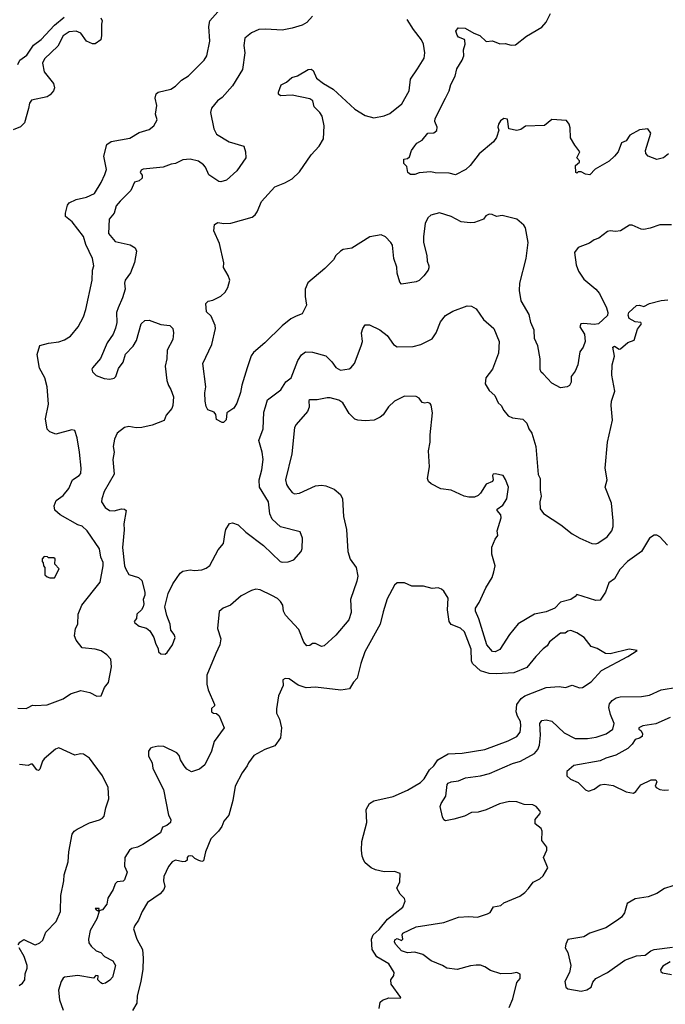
# Model space of a CAD drawing. Extents: x 1892934 to 2008621, y 567149 to 683290.
# Tile 34 of 256: x 1930927 to 1935352, y 599528 to 606283. Entities that reach past the tile are written whole.
import ezdxf

# ---------------------------------------------------------------- set-up
doc = ezdxf.new("R2010")
doc.units = 0

msp = doc.modelspace()

# ---------------------------------------------------------------- linework, layer by layer
at = {"layer": '0CON20XD'}
for points in [[(1931035, 601576.7), (1931115, 601581.5), (1931225, 601624.5), (1931275, 601657.1), (1931345, 601680), (1931407.3, 601667.3), (1931455, 601642), (1931485, 601643.8), (1931508.8, 601701.2), (1931535, 601736.7), (1931555.9, 601844.1), (1931551.2, 601895), (1931523.8, 601925), (1931485, 601952), (1931444.4, 601964.4), (1931355, 601974.3), (1931314.3, 602025), (1931302.9, 602055), (1931310, 602105), (1931325.9, 602135), (1931327.3, 602205), (1931352.7, 602265), (1931478, 602425), (1931500, 602535), (1931498.1, 602558.1), (1931482.9, 602595), (1931473.1, 602653.1), (1931389.5, 602775), (1931355, 602807.1), (1931325, 602817.7), (1931205, 602885.5), (1931166.8, 602916.8), (1931162.3, 602947.7), (1931178, 602985), (1931225, 603017.5), (1931263.8, 603066.2), (1931288.1, 603125), (1931334.4, 603155.6), (1931345, 603170), (1931348.6, 603205), (1931337.1, 603315), (1931321.4, 603415), (1931303.8, 603463.8), (1931285, 603468), (1931175, 603440), (1931132.5, 603455), (1931114.1, 603474.1), (1931103.1, 603545), (1931124.6, 603645), (1931114.5, 603765), (1931099.5, 603825), (1931062.1, 603892.1), (1931047.5, 603985), (1931065, 604046.7), (1931125, 604064.3), (1931195, 604072.5), (1931234.2, 604085.8), (1931275, 604111.2), (1931328.8, 604175), (1931363.8, 604245), (1931379.2, 604295), (1931423.5, 604495), (1931425.5, 604565), (1931434.7, 604595), (1931425.4, 604645.4), (1931380.5, 604740.5), (1931365, 604795.8), (1931287.5, 604895), (1931241.8, 604931.8), (1931240.7, 604955), (1931255, 605010), (1931265, 605025.4), (1931315, 605050), (1931385, 605065.6), (1931438.7, 605091.3), (1931484.4, 605165), (1931510.9, 605220.9), (1931521.1, 605255), (1931502.8, 605347.2), (1931525, 605426), (1931555, 605447.5), (1931680.9, 605469.1), (1931745, 605508.1), (1931815, 605528.9), (1931845.4, 605554.6), (1931868.1, 605595), (1931857.8, 605635), (1931867.5, 605695), (1931854.5, 605745), (1931862, 605775), (1931875, 605785.8), (1931963.2, 605806.8), (1931995, 605827.5), (1932035, 605868.1), (1932085, 605897.5), (1932192.5, 606005), (1932209.2, 606035), (1932230, 606135), (1932224.2, 606235), (1932230, 606275), (1932284.5, 606335.5)], [(1932935, 606307.5), (1932895.9, 606264.1), (1932862.5, 606245), (1932795, 606224.2), (1932725, 606211.9), (1932615, 606217.8), (1932565.7, 606214.3), (1932515, 606192), (1932469.1, 606155), (1932463.6, 606105), (1932469.1, 606055), (1932455, 605940), (1932385, 605830), (1932315, 605749.2), (1932282, 605725), (1932242, 605675), (1932234, 605645), (1932258.1, 605535), (1932275, 605498), (1932363.8, 605443.8), (1932462.5, 605415), (1932473.8, 605375), (1932476, 605335), (1932415, 605246.2), (1932345, 605180.8), (1932305, 605170), (1932292.7, 605172.7), (1932222.5, 605217.5), (1932200, 605270), (1932185.9, 605285.9), (1932152, 605312), (1932095.5, 605325.5), (1932045, 605321.4), (1931995, 605296), (1931965, 605292.5), (1931909.4, 605270.6), (1931772.7, 605257.3), (1931760.5, 605249.5), (1931753.3, 605235), (1931766.6, 605216.6), (1931766.9, 605195), (1931745, 605176.7), (1931713, 605167), (1931689.8, 605110.2), (1931615, 605038.5), (1931588.9, 605005), (1931574.3, 604955), (1931541.1, 604915), (1931536.5, 604815), (1931582, 604762), (1931685, 604738.8), (1931717.7, 604717.7), (1931726.7, 604695), (1931713.9, 604616.1), (1931687.5, 604545), (1931650, 604495), (1931645.7, 604475), (1931650, 604435), (1931631.8, 604375), (1931601.2, 604305), (1931590.6, 604275), (1931591.8, 604205), (1931584.6, 604165.4), (1931566.5, 604125), (1931526.4, 604065), (1931481.2, 603958.8), (1931425.8, 603895), (1931421.2, 603885), (1931426, 603866), (1931451.7, 603841.7), (1931505, 603821.4), (1931544.1, 603815.9), (1931575, 603823.8), (1931585.8, 603835), (1931605, 603890), (1931635, 603933.3), (1931651.4, 603988.6), (1931705, 604041.8), (1931727.9, 604082.1), (1931759.1, 604195), (1931785, 604219.6), (1931815, 604221.9), (1931895, 604191.1), (1931955, 604184.2), (1931975.7, 604165), (1931980.6, 604135), (1931977.7, 604087.7), (1931936.9, 604015), (1931935.4, 603955), (1931924.3, 603905.7), (1931935, 603807.5), (1931946.4, 603773.6), (1931964, 603745), (1931981.2, 603695), (1931975.8, 603635), (1931970, 603615), (1931930.7, 603569.3), (1931916.9, 603533.1), (1931835, 603500.8), (1931765, 603485.8), (1931725, 603482.5), (1931675, 603491.9), (1931645.6, 603484.4), (1931595.8, 603445), (1931575.8, 603405), (1931568.1, 603355), (1931574.4, 603315), (1931564.6, 603265), (1931573.6, 603165), (1931506, 603045), (1931488.8, 602995), (1931488, 602975), (1931512, 602935), (1931542.5, 602915), (1931575, 602912.5), (1931625, 602928), (1931645, 602925.7), (1931656.9, 602915), (1931640.6, 602825), (1931643.6, 602783.6), (1931632.6, 602662.6), (1931644.5, 602535), (1931653.3, 602513.3), (1931675, 602476), (1931741.2, 602455), (1931764.2, 602435), (1931784.3, 602355.7), (1931784.3, 602335.7), (1931773.8, 602305), (1931777.5, 602275), (1931772.5, 602255), (1931762.5, 602235), (1931730, 602205), (1931727.5, 602175), (1931712.5, 602155), (1931716.7, 602145), (1931745, 602122.5), (1931795, 602107.5), (1931819.6, 602089.6), (1931845.8, 602045), (1931856.7, 602005), (1931876.4, 601966.4), (1931877.5, 601945), (1931895, 601932.5), (1931925, 601930), (1931938.8, 601941.2), (1931973.8, 601995), (1931993.3, 602045), (1931986.7, 602065), (1931962.5, 602095), (1931958.8, 602135), (1931934.4, 602194.4), (1931922.5, 602255), (1931944.4, 602345), (1931976.6, 602413.4), (1932026.2, 602485), (1932045, 602499.2), (1932095, 602508.8), (1932125, 602504.2), (1932175, 602507.5), (1932205, 602519.2), (1932230.9, 602539.1), (1932286.2, 602645), (1932325, 602690), (1932334.2, 602765), (1932338.8, 602785), (1932365, 602826.7), (1932385, 602831.2), (1932425, 602817.1), (1932476.1, 602766.1), (1932599.2, 602675), (1932713.3, 602565), (1932725, 602561.2), (1932766.4, 602563.6), (1932805, 602577.5), (1932856.1, 602633.9), (1932863.3, 602655), (1932866.2, 602725), (1932849.3, 602769.3), (1932714.6, 602804.6), (1932657.9, 602855), (1932642.3, 602892.3), (1932632.5, 602975), (1932570.5, 603075), (1932567.8, 603125), (1932586.6, 603195), (1932595.4, 603265), (1932590, 603315), (1932565.7, 603395), (1932596.5, 603475), (1932600.8, 603589.2), (1932612.9, 603627.1), (1932625, 603675.6), (1932717.3, 603742.7), (1932752, 603798), (1932788.6, 603825), (1932833.8, 603945), (1932857.5, 603982.5), (1932885, 604003.8), (1932935, 604000.9), (1933025, 603975.5), (1933067.5, 603935), (1933095, 603897.5), (1933125, 603878), (1933185, 603888), (1933196.2, 603895), (1933220.8, 603925), (1933267.5, 604045), (1933276, 604075), (1933270.8, 604135), (1933278.8, 604165), (1933295, 604190), (1933325, 604188.8), (1933395, 604155.7), (1933445.4, 604115.4), (1933489.2, 604055), (1933515, 604038.1), (1933625, 604041.1), (1933676.7, 604055), (1933755, 604093.1), (1933782.5, 604135), (1933810.7, 604209.3), (1933845, 604254), (1933896.1, 604283.9), (1933995, 604320), (1934025, 604316.2), (1934055, 604300), (1934105, 604226.2), (1934176.7, 604165), (1934214.3, 604075), (1934208.9, 603995), (1934167.5, 603885), (1934121.5, 603825), (1934117.9, 603785), (1934145, 603738.2), (1934184.8, 603705), (1934206.1, 603655), (1934227.4, 603635), (1934245, 603601.2), (1934275, 603564.4), (1934305, 603550.6), (1934375, 603542.5), (1934402.5, 603515), (1934416, 603475), (1934437.1, 603445), (1934464, 603355), (1934481.7, 603161.7), (1934494.4, 603134.4), (1934493.5, 603055), (1934502.5, 603015), (1934493.1, 602975), (1934493.9, 602926.1), (1934518.2, 602895), (1934637, 602817), (1934715, 602756.2), (1934766.7, 602725), (1934849.5, 602689.5), (1934875, 602686), (1934889.1, 602690.9), (1934953.8, 602735), (1934985.8, 602775), (1934994.3, 602805), (1934995.7, 602845.7), (1934983.1, 602965), (1934940.8, 603075), (1934953.2, 603126.8), (1934940, 603205), (1934955.6, 603385), (1934991.4, 603535), (1934980.8, 603635), (1934984.4, 603665.6), (1935005.6, 603735), (1934986.9, 603845), (1934987.8, 603915), (1935003.3, 603975), (1934993.2, 604035), (1935005, 604042.5), (1935035, 604023.3), (1935045, 604023.8), (1935095, 604067.1), (1935138.8, 604085), (1935161.4, 604158.6), (1935189.4, 604195), (1935185.5, 604205.5), (1935145, 604209.7), (1935105, 604232.7), (1935097.1, 604255), (1935102.7, 604275), (1935155, 604321.2), (1935174.6, 604324.6), (1935205, 604316), (1935245, 604336.2), (1935323.9, 604356.1), (1935369.3, 604360.7)], [(1935375, 605362.5), (1935340, 605335), (1935295, 605323.3), (1935235, 605346), (1935219.2, 605365), (1935215.8, 605385), (1935253.3, 605505), (1935233, 605533), (1935175, 605528.1), (1935110, 605490), (1935085, 605452.5), (1935052.7, 605437.3), (1935030, 605375), (1935005, 605345.8), (1934967.3, 605312.7), (1934872.1, 605257.9), (1934835, 605217.5), (1934805, 605223.3), (1934775, 605240), (1934755, 605240), (1934745, 605230), (1934740, 605235), (1934737, 605283), (1934764.2, 605305), (1934764.2, 605315), (1934746.2, 605335), (1934766.7, 605375), (1934731.1, 605421.1), (1934702.7, 605472.7), (1934700.7, 605540.7), (1934692.5, 605565), (1934675, 605590), (1934575, 605597.5), (1934525, 605556.2), (1934395, 605552.5), (1934361.7, 605528.3), (1934335, 605523.3), (1934280, 605535), (1934270.6, 605600.6), (1934245, 605605.3), (1934221.8, 605588.2), (1934208.3, 605565), (1934204.7, 605544.7), (1934212, 605525), (1934194.3, 605475), (1934175.7, 605445), (1934077.4, 605362.6), (1934015, 605282), (1933985, 605256), (1933915, 605218.8), (1933870.7, 605230.7), (1933775, 605231.2), (1933745, 605240), (1933665, 605232.5), (1933635, 605220), (1933605, 605220), (1933587.5, 605235), (1933580, 605275), (1933560, 605295), (1933560, 605325), (1933585, 605330), (1933598.3, 605341.7), (1933612.5, 605385), (1933635, 605417.5), (1933650, 605435), (1933685, 605456.7), (1933725, 605503.3), (1933765, 605507.5), (1933786.9, 605523.1), (1933789.2, 605545), (1933773.3, 605585), (1933773.8, 605605), (1933845.7, 605744.3), (1933870, 605795), (1933882.1, 605837.9), (1933911.4, 605895), (1933922.9, 605945), (1933960, 606005), (1933970.8, 606035), (1933970, 606075), (1933980, 606115), (1933979.3, 606139.3), (1933975, 606147.5), (1933935, 606163.3), (1933925, 606177.5), (1933917.5, 606205), (1933932.5, 606227.5), (1933980, 606225), (1934039.3, 606189.3), (1934080, 606175), (1934125, 606133.8), (1934167.7, 606137.7), (1934217, 606117), (1934255, 606118.8), (1934295, 606108.8), (1934325, 606111.2), (1934400.3, 606169.7), (1934505, 606230.7), (1934535.3, 606265), (1934565, 606325.8)], [(1931483.8, 606295), (1931493.3, 606275), (1931487, 606253), (1931488.6, 606175), (1931482.5, 606145), (1931445, 606116), (1931425, 606116), (1931385, 606134.4), (1931345, 606191.1), (1931315, 606203.3), (1931265, 606198.2), (1931225, 606171.1), (1931189.2, 606100.8), (1931096.7, 606015), (1931082.5, 605985), (1931094.6, 605925), (1931159.1, 605845), (1931164.5, 605815), (1931157.8, 605795), (1931135, 605766.7), (1931115, 605754.5), (1931008.6, 605731.4), (1930995, 605710), (1930987.1, 605672.9), (1930960.6, 605575), (1930933.4, 605546.6), (1930882.1, 605527.9)], [(1930913.3, 605975), (1930928.9, 606005), (1930975, 606039.2), (1931022.1, 606107.9), (1931075, 606147.5), (1931164.8, 606245.2), (1931231, 606299)], [(1935010.9, 604829.1), (1934975, 604834.7), (1934955, 604830), (1934896.8, 604783.2), (1934865, 604771.8), (1934831.6, 604748.4), (1934755, 604718.9), (1934730.6, 604685), (1934740.8, 604600.8), (1934756.6, 604556.6), (1934795, 604502.3), (1934875.4, 604435), (1934901.5, 604405), (1934949.5, 604305), (1934957.5, 604275), (1934955, 604253.8), (1934895, 604197.1), (1934865, 604192.5), (1934795, 604198.8), (1934772.5, 604195), (1934767.5, 604175), (1934797.5, 604125), (1934802.9, 604075), (1934790, 604035), (1934765.9, 604004.1), (1934752.9, 603915), (1934735, 603871.2), (1934706.1, 603833.9), (1934707.5, 603795), (1934695, 603773.3), (1934680, 603765), (1934635, 603757.5), (1934575, 603788.8), (1934515, 603852), (1934501.2, 603865), (1934493.9, 603883.9), (1934493.6, 603956.4), (1934479.1, 604045), (1934456.7, 604095), (1934453.5, 604153.5), (1934430, 604205), (1934419.1, 604259.1), (1934364, 604355), (1934353.9, 604423.9), (1934356, 604475), (1934398.6, 604645), (1934411.4, 604755), (1934393.3, 604855), (1934382.3, 604872.3), (1934335, 604913.3), (1934235, 604940), (1934195, 604932.5), (1934165, 604946.7), (1934145, 604948.8), (1934122.7, 604937.3), (1934106.7, 604915), (1934095, 604908.8), (1934045, 604892), (1934015, 604890), (1933952.5, 604895), (1933885, 604932), (1933805, 604957.5), (1933745, 604941.2), (1933725, 604923.3), (1933706, 604885), (1933694.4, 604795), (1933695.6, 604755), (1933718.1, 604665), (1933719.4, 604625), (1933731.2, 604595), (1933730.7, 604579.3), (1933726.1, 604563.9), (1933697.5, 604525), (1933665, 604493.1), (1933645, 604484.4), (1933545, 604467.5), (1933532.7, 604482.7), (1933513.2, 604543.2), (1933512.5, 604585), (1933490.8, 604645), (1933482.5, 604735), (1933472, 604755), (1933434.1, 604794.1), (1933405, 604806.7), (1933327.7, 604792.3), (1933204, 604715), (1933145, 604705.5), (1933125, 604694.4), (1933094.4, 604665), (1933077.8, 604635), (1933018.5, 604575), (1932902.4, 604477.6), (1932884.3, 604435), (1932884.3, 604384.3), (1932893.3, 604325), (1932863.3, 604265), (1932821.7, 604248.3), (1932785, 604231.1), (1932725, 604183.3), (1932608, 604065), (1932530.5, 603999.5), (1932514.5, 603975.5), (1932485.6, 603895), (1932449.2, 603775), (1932440.8, 603725), (1932415, 603652.5), (1932395, 603617.5), (1932347.5, 603585), (1932341.7, 603538.3), (1932325, 603520), (1932315, 603520), (1932275, 603540), (1932271.2, 603575), (1932259.7, 603589.7), (1932217.5, 603605), (1932205, 603630), (1932198.8, 603665), (1932196.4, 603723.6), (1932203.3, 603765), (1932182.5, 603925), (1932244.2, 604055), (1932268.8, 604165), (1932266.2, 604185), (1932239.7, 604249.7), (1932208.3, 604278.3), (1932203.3, 604335), (1932219.3, 604350.7), (1932250.8, 604359.2), (1932305, 604386.2), (1932335.8, 604414.2), (1932354.3, 604445.7), (1932367.5, 604495), (1932356.8, 604526.8), (1932323.2, 604583.2), (1932326, 604615), (1932296.6, 604746.6), (1932258, 604835), (1932261.7, 604878.3), (1932285, 604891.2), (1932325.9, 604884.1), (1932375, 604887.5), (1932521.2, 604928.8), (1932541.2, 604945), (1932554, 604965), (1932583.8, 605035), (1932675, 605136.2), (1932745, 605163.8), (1932795, 605192), (1932845, 605238.8), (1932924, 605355), (1932978.8, 605415), (1933009.2, 605465), (1933013.1, 605555), (1932999.2, 605620.8), (1932985, 605645.7), (1932946.4, 605685), (1932935.2, 605725.2), (1932915, 605740), (1932795, 605763.8), (1932715, 605761.2), (1932701.7, 605771.7), (1932700, 605785), (1932720, 605835), (1932755, 605853.3), (1932793.3, 605885), (1932831.7, 605898.3), (1932905, 605940), (1932925, 605943.8), (1932938, 605935), (1932962.4, 605882.4), (1933010, 605845), (1933076.3, 605806.3), (1933225, 605669.1), (1933295, 605624.6), (1933355, 605608.6), (1933425, 605623.1), (1933465, 605639.2), (1933545.5, 605704.5), (1933597.1, 605795), (1933605.8, 605874.2), (1933654.5, 605945.5), (1933700.3, 606019.7), (1933704.3, 606054.3), (1933694.2, 606115), (1933680, 606145), (1933625.7, 606215), (1933583.8, 606285)], [(1935394.1, 604875.9), (1935315.8, 604875.8), (1935247.9, 604852.1), (1935205, 604844), (1935185.9, 604845.9), (1935125, 604873.3), (1935106.4, 604873.6), (1935045.4, 604834.6), (1935010.9, 604829.1)], [(1934124, 603096), (1934086.2, 603035), (1934070.5, 603019.5), (1934045, 603008), (1934005, 603007.5), (1933973.4, 603013.4), (1933883.8, 603055), (1933814.7, 603064.7), (1933748.2, 603098.2), (1933729.4, 603115), (1933721.9, 603135), (1933735.5, 603215), (1933730, 603325), (1933741.1, 603385), (1933740.6, 603435), (1933756, 603585), (1933748.3, 603638.3), (1933740.7, 603650.7), (1933725, 603656.7), (1933705, 603652.5), (1933686.4, 603656.4), (1933665.9, 603685.9), (1933645, 603696.7), (1933565, 603700), (1933496.7, 603665), (1933454.4, 603625.6), (1933418.3, 603571.7), (1933396.7, 603555), (1933357.5, 603535), (1933295, 603530), (1933244.6, 603534.6), (1933225, 603542.9), (1933185, 603580), (1933142, 603655), (1933115, 603672.5), (1933055, 603687.5), (1933035, 603689.2), (1932965, 603674.4), (1932915, 603675.8), (1932909.3, 603670.7), (1932911.2, 603625), (1932900.8, 603595), (1932822, 603505), (1932810.8, 603485), (1932791.9, 603305), (1932749.2, 603125), (1932755.8, 603095), (1932770.3, 603070.3), (1932795, 603038.8), (1932810.3, 603030.3), (1932845, 603034.3), (1932954.5, 603085.5), (1932995, 603090), (1933025, 603085.6), (1933082.5, 603062.5), (1933125.7, 603025), (1933139.4, 602995), (1933146.9, 602875), (1933167.5, 602785), (1933175.6, 602635), (1933192.4, 602582.4), (1933233.4, 602523.4), (1933244.4, 602465), (1933238.2, 602431.8), (1933194.4, 602305), (1933198.9, 602215), (1933182.9, 602165), (1933095, 602060.8), (1933015, 601986.7), (1932995, 601983.3), (1932955, 602003.3), (1932935, 602003.3), (1932915, 601990), (1932895, 601986.7), (1932875, 602013.3), (1932839.6, 602099.6), (1932748, 602198), (1932735.6, 602225), (1932731.4, 602265), (1932715, 602292), (1932695, 602310.8), (1932655, 602332.9), (1932575, 602370.8), (1932545, 602375.8), (1932515, 602367.5), (1932445, 602330), (1932371.2, 602265), (1932322.5, 602245), (1932295, 602222.5), (1932283.3, 602105), (1932306.7, 602035), (1932298.1, 601995), (1932271.4, 601935), (1932209.4, 601785), (1932208.6, 601725), (1932218.6, 601685), (1932262, 601585), (1932261.2, 601575), (1932242, 601558), (1932242.1, 601535), (1932255, 601524.4), (1932275, 601523.8), (1932295, 601506.7), (1932328.8, 601425), (1932260.3, 601329.7), (1932240.6, 601265), (1932195, 601170), (1932159.5, 601140.5), (1932105, 601123.3), (1932072, 601142), (1932053.9, 601163.9), (1932028.8, 601205), (1932019.2, 601235), (1932005, 601252), (1931915, 601296.7), (1931875, 601298.8), (1931835, 601290), (1931822.5, 601285), (1931810, 601265), (1931810.7, 601230.7), (1931834, 601185), (1931839.4, 601145), (1931911.9, 601001.9), (1931946.3, 600826.3), (1931961.9, 600795), (1931960.8, 600775), (1931936.2, 600755), (1931906.7, 600743.3), (1931892.9, 600705), (1931771.2, 600625), (1931735, 600605.7), (1931695, 600597.1), (1931678.8, 600585), (1931648, 600535), (1931646.2, 600475), (1931664.2, 600435), (1931645, 600382.5), (1931635, 600373.6), (1931595, 600369.1), (1931581.2, 600355), (1931568.6, 600315), (1931531.4, 600255), (1931523.8, 600215), (1931495, 600176.7), (1931470, 600170), (1931471.2, 600185), (1931444.5, 600185), (1931451.2, 600175), (1931472.5, 600165), (1931455.6, 600115), (1931408.9, 600035), (1931397.8, 599975), (1931400.7, 599950.7), (1931416.4, 599926.4), (1931452, 599895), (1931483.2, 599883.2), (1931509.2, 599855), (1931565, 599826.7), (1931582.5, 599795), (1931562, 599715), (1931545, 599693.8), (1931515, 599672), (1931495, 599667.5), (1931482, 599675), (1931463.3, 599695), (1931465, 599722.5), (1931448.8, 599725), (1931432, 599708), (1931325, 599724.5), (1931235, 599713.6), (1931223.8, 599706.2), (1931212.2, 599685), (1931193.3, 599625), (1931199.3, 599559.3), (1931225, 599486.7)], [(1935367.9, 602677.9), (1935315, 602733.8), (1935295, 602746.7), (1935275, 602746.7), (1935244.2, 602725.8), (1935188.6, 602635), (1935093.8, 602565), (1935039.7, 602510.3), (1935004.3, 602445.7), (1934965, 602420), (1934941.9, 602355), (1934905, 602301.5), (1934875, 602298.5), (1934745, 602340), (1934733.8, 602325), (1934705, 602305.6), (1934635, 602285.6), (1934594.2, 602245), (1934535, 602221.4), (1934454.6, 602205.4), (1934342.8, 602137.2), (1934285, 602064.2), (1934217.6, 601962.4), (1934185, 601945.6), (1934167.6, 601947.6), (1934129.6, 601995), (1934073.4, 602173.4), (1934051.1, 602225), (1934051.1, 602245), (1934076.7, 602285), (1934121.8, 602385), (1934164.6, 602455.4), (1934177.9, 602495), (1934185.6, 602535), (1934163.6, 602615), (1934163.5, 602665), (1934185, 602720), (1934203.3, 602745), (1934200.8, 602775), (1934227.5, 602865), (1934225.6, 602885.6), (1934200, 602915), (1934200, 602925), (1934237.7, 602952.3), (1934265.7, 602995), (1934277.5, 603075), (1934257.7, 603127.7), (1934240, 603155), (1934185, 603166.7), (1934172.5, 603165), (1934167.5, 603155), (1934172.5, 603125), (1934167.5, 603115), (1934124, 603096)], [(1931165, 602452.5), (1931197.5, 602515), (1931168.3, 602548.3), (1931170, 602585), (1931161.7, 602591.7), (1931125, 602590), (1931117, 602597), (1931095, 602600), (1931080, 602585), (1931080, 602565), (1931087, 602557), (1931090, 602535), (1931100, 602525), (1931100, 602475), (1931115, 602460), (1931133, 602453), (1931165, 602452.5)], [(1933391.7, 599498.3), (1933398.3, 599541.7), (1933413, 599557), (1933457, 599573), (1933535, 599570), (1933540, 599575), (1933472.2, 599665), (1933470, 599695), (1933490.8, 599725), (1933494, 599745), (1933456.3, 599806.3), (1933374.2, 599854.2), (1933343.9, 599905), (1933338.1, 599975), (1933348.9, 600005), (1933390, 600040), (1933447.4, 600112.6), (1933554.3, 600195), (1933568.8, 600235), (1933563.6, 600253.6), (1933533.9, 600283.9), (1933512.5, 600325), (1933533, 600367), (1933535.9, 600425.9), (1933495, 600439.2), (1933425, 600437.5), (1933365, 600450), (1933335, 600464.3), (1933295, 600498.6), (1933285.9, 600514.1), (1933273.9, 600543.9), (1933269.1, 600585), (1933271.5, 600645), (1933305.5, 600775), (1933302.9, 600865), (1933325.7, 600905), (1933355, 600923.3), (1933486.2, 600953.8), (1933585, 600996.7), (1933675, 601050), (1933698.8, 601075), (1933735, 601135.6), (1933765, 601163.5), (1933794.2, 601205.8), (1933864.6, 601245.4), (1933958.8, 601251.2), (1934115, 601275.6), (1934275, 601334.4), (1934335, 601364.5), (1934356.7, 601395), (1934362.4, 601437.6), (1934358.7, 601468.7), (1934338.1, 601505), (1934329.5, 601535), (1934335, 601583.8), (1934363.5, 601625), (1934388.9, 601645), (1934535, 601701.8), (1934625, 601707.5), (1934668.8, 601701.2), (1934715, 601717.5), (1934765, 601698.8), (1934785, 601701.2), (1934845, 601740), (1934915, 601816.9), (1935096.4, 601913.6), (1935160, 601955), (1935105, 601963.8), (1934975, 601932.7), (1934942.5, 601935), (1934885, 601968), (1934845, 601981.4), (1934795.3, 602045.3), (1934745.6, 602075.6), (1934705, 602092.1), (1934685, 602087.3), (1934666.4, 602073.6), (1934635, 602074.4), (1934558.1, 602015), (1934542.8, 601987.2), (1934515, 601967.1), (1934464, 601915), (1934402.1, 601837.9), (1934315, 601802.7), (1934196.1, 601793.9), (1934145, 601796.5), (1934085, 601815.4), (1934030.6, 601865), (1934023.3, 601885), (1934021.3, 601965), (1933975, 602082.5), (1933949.2, 602109.2), (1933885, 602134.6), (1933870.6, 602155), (1933858.5, 602235), (1933864.1, 602314.1), (1933835, 602362.5), (1933817.5, 602375), (1933795, 602385.8), (1933755, 602381.2), (1933695, 602396), (1933615, 602396.2), (1933565, 602420), (1933515, 602420), (1933495, 602402.5), (1933445, 602310), (1933419.4, 602220.6), (1933396.9, 602135), (1933293.1, 601945), (1933264.4, 601865), (1933239.5, 601765), (1933215, 601738.6), (1933188.3, 601691.7), (1933127.8, 601682.2), (1932955.4, 601704.6), (1932889.6, 601699.6), (1932836.2, 601716.2), (1932775, 601761.2), (1932747, 601763), (1932730, 601755), (1932733.3, 601715), (1932700, 601645), (1932686.1, 601553.9), (1932686.2, 601525), (1932707.5, 601485), (1932722.5, 601425), (1932714, 601355), (1932675, 601301.9), (1932606.2, 601275), (1932532, 601235), (1932494.5, 601185.5), (1932485, 601163.3), (1932450.8, 601115), (1932404.2, 601025), (1932387.1, 600925), (1932360, 600825), (1932326.9, 600785), (1932312.9, 600747.1), (1932290, 600715), (1932237.3, 600662.7), (1932200, 600575), (1932186.9, 600513.1), (1932175, 600507.5), (1932153.9, 600513.9), (1932127.2, 600527.2), (1932112, 600545), (1932095, 600547.5), (1932081.2, 600545), (1932074.4, 600535), (1932073.9, 600516.1), (1932062.5, 600507.5), (1932044.3, 600505.7), (1931995, 600515.8), (1931971.2, 600505), (1931947.3, 600472.7), (1931916, 600405), (1931912, 600375), (1931920.8, 600335), (1931914, 600315), (1931888.8, 600285), (1931803.5, 600226.5), (1931765.6, 600165), (1931741.5, 600105), (1931715, 600069.2), (1931707.9, 600045), (1931729.4, 599975), (1931769.4, 599905), (1931773.8, 599845), (1931770.2, 599769.8), (1931757.9, 599685), (1931731.1, 599585), (1931730, 599535), (1931701.2, 599485)], [(1934282.7, 599505), (1934307.8, 599565), (1934333.6, 599676.4), (1934357.5, 599705), (1934357.5, 599735), (1934335, 599746.7), (1934300.5, 599739.5), (1934225, 599737.8), (1934155, 599759.5), (1934114.2, 599785), (1934085, 599796.7), (1934056.4, 599796.4), (1934017.9, 599792.1), (1933925, 599766.7), (1933855, 599775.5), (1933825.7, 599795), (1933747.2, 599827.2), (1933689.2, 599869.2), (1933635, 599884.8), (1933585, 599880.3), (1933544, 599895), (1933505, 599937.1), (1933496.9, 599955), (1933499.3, 599970.7), (1933515, 599979.1), (1933545, 599966.5), (1933552.7, 599975), (1933548.2, 600005), (1933552.7, 600015), (1933645, 600060.3), (1933835, 600090), (1933935, 600125.8), (1934005, 600130), (1934064.3, 600125.7), (1934132.5, 600147.5), (1934151.7, 600158.3), (1934175, 600196), (1934225, 600206.2), (1934245.8, 600224.2), (1934355, 600270.6), (1934390, 600295), (1934415, 600323.3), (1934446.7, 600365), (1934492.3, 600387.7), (1934515, 600408.8), (1934547.5, 600465), (1934517.5, 600535), (1934540, 600585), (1934541.2, 600605), (1934505, 600652.5), (1934507.5, 600715), (1934501.2, 600735), (1934460, 600765), (1934461.2, 600795), (1934492.5, 600835), (1934497.5, 600845), (1934492.5, 600855), (1934466.7, 600885), (1934445, 600895.5), (1934385, 600898.4), (1934335, 600915.9), (1934285, 600919.1), (1934215, 600902.1), (1934125, 600862.5), (1934068.8, 600845), (1934025, 600842.9), (1933975, 600818.7), (1933903, 600797), (1933845, 600787.7), (1933835, 600794.5), (1933825.2, 600815), (1933809, 600885), (1933815, 600905.5), (1933848.5, 600955), (1933857.1, 601035), (1933864.2, 601045), (1933885, 601054.5), (1933935, 601061.5), (1933981.9, 601081.9), (1934085, 601095.4), (1934148, 601112), (1934305, 601180), (1934359.2, 601195), (1934455, 601248.2), (1934477.5, 601275), (1934489.7, 601305), (1934496.3, 601375), (1934492.5, 601455), (1934505, 601475.4), (1934535, 601480.4), (1934575, 601470.6), (1934660.2, 601390.2), (1934735, 601352.2), (1934818.9, 601351.1), (1934878.8, 601361.2), (1934947.7, 601382.3), (1934993.5, 601416.5), (1935002.5, 601455), (1934977.1, 601515), (1934966.2, 601565), (1934970.9, 601589.1), (1934988.5, 601611.5), (1935015, 601629.5), (1935043.8, 601636.2), (1935189.5, 601639.5), (1935245, 601648.2), (1935325, 601686.1), (1935435, 601702.5)], [(1930915, 601560), (1930971.7, 601558.3), (1930985, 601563.8), (1931015, 601581.2), (1931035, 601576.7)], [(1935385, 601495.7), (1935287.2, 601452.8), (1935197.3, 601437.3), (1935170, 601425), (1935170, 601415), (1935185, 601405.7), (1935196.1, 601386.1), (1935192.9, 601365), (1935175, 601352.7), (1935145.3, 601344.7), (1935125, 601312.2), (1935095, 601282.9), (1935012.3, 601237.7), (1934943.6, 601216.4), (1934905, 601197.7), (1934724.6, 601165.4), (1934677.5, 601125), (1934676.7, 601095), (1934702.9, 601072.9), (1934755, 601048.9), (1934805, 600999.2), (1934825, 600991.2), (1934865, 601004.2), (1934905, 601034.4), (1934935, 601038.5), (1934995, 601030), (1935085, 600984.6), (1935133.4, 600976.6), (1935151.1, 600988.9), (1935185.5, 601034.5), (1935255, 601067.8), (1935288.3, 601068.3), (1935293.8, 601055), (1935283.8, 601025), (1935290, 601015), (1935315, 601002), (1935345, 600998), (1935375, 601000)], [(1930917.5, 599935), (1930927.5, 599955), (1930955, 599973.3), (1931025, 599938.8), (1931035, 599936.7), (1931065, 599948.8), (1931085, 599967.5), (1931106.4, 600023.6), (1931177.5, 600095), (1931206.4, 600163.6), (1931208.1, 600275), (1931230, 600375), (1931231.2, 600415), (1931260, 600505), (1931264.2, 600575), (1931285.8, 600694.2), (1931300, 600715), (1931320, 600730), (1931405, 600773.8), (1931475, 600793.8), (1931495, 600803.8), (1931505, 600817.5), (1931516.4, 600875), (1931537.9, 600937.9), (1931532.5, 601015), (1931494.4, 601094.4), (1931431.4, 601181.4), (1931405, 601216.2), (1931365, 601243.8), (1931343.9, 601246.1), (1931305, 601236.2), (1931195, 601286.7), (1931171.7, 601278.3), (1931095, 601212), (1931083.3, 601195), (1931065, 601140), (1931055, 601132), (1931045, 601136.2), (1931015, 601174.3), (1931002.5, 601175), (1930985, 601166), (1930925, 601172.5)], [(1935405, 600340.6), (1935347.9, 600322.1), (1935295, 600288.1), (1935235, 600264.5), (1935145, 600252.1), (1935090.5, 600219.5), (1935073.5, 600155), (1935051.1, 600125), (1935025, 600104.6), (1934945, 600053.1), (1934834.1, 600015.9), (1934795, 599990.9), (1934685, 599971.9), (1934670.6, 599939.4), (1934666, 599915), (1934684.4, 599884.4), (1934705.5, 599795), (1934696.5, 599745), (1934663.5, 599685), (1934669.4, 599645), (1934683.3, 599633.3), (1934775, 599618.1), (1934815, 599626.7), (1934843.1, 599645), (1934855, 599678.8), (1934875.4, 599704.6), (1934955.6, 599745), (1935075, 599831.2), (1935155, 599859.4), (1935214.4, 599865.6), (1935253.8, 599895), (1935275, 599903.1), (1935401.2, 599918.8)], [(1930922.3, 599657.7), (1930945, 599673.3), (1930961.4, 599695), (1930963.3, 599736.7), (1930977.2, 599775), (1930977.3, 599795), (1930958, 599855), (1930922.5, 599915)], [(1935385, 599820), (1935335, 599789.5), (1935318.9, 599765), (1935322.3, 599752.3), (1935333.1, 599743.1), (1935395, 599731.8)]]:
    msp.add_lwpolyline(points, dxfattribs=at)

doc.saveas('drawing.dxf')
